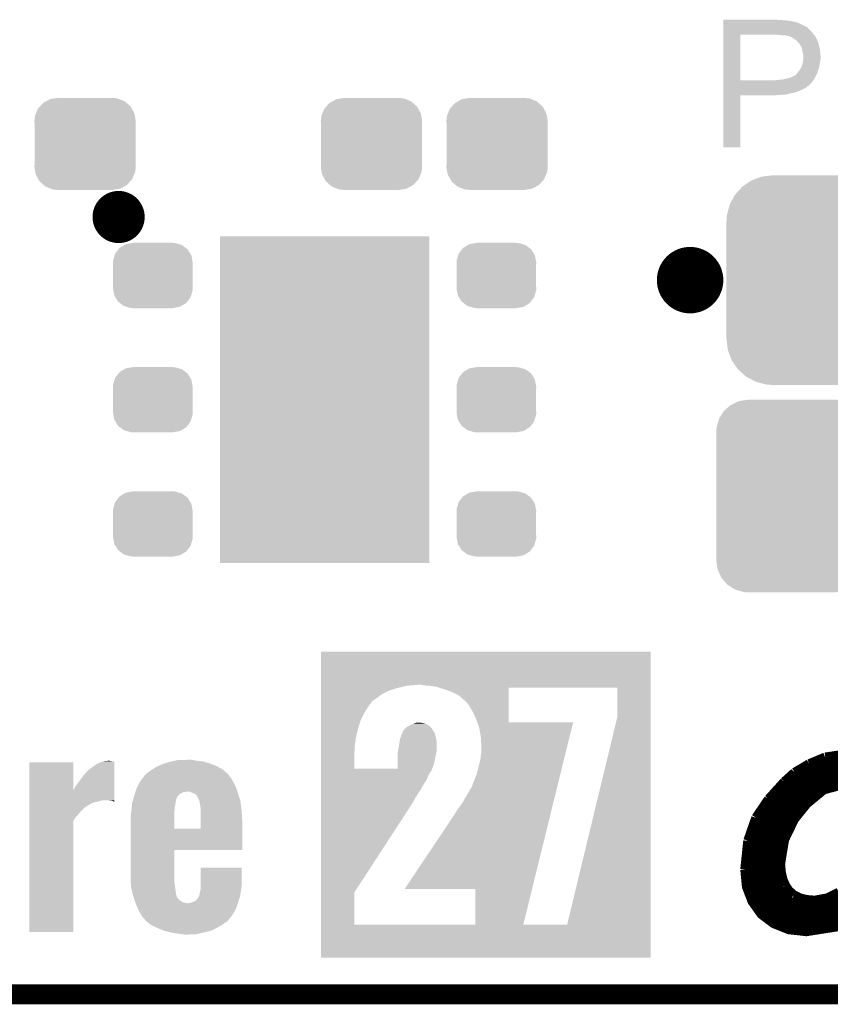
# Model space of a CAD drawing. Extents: x -1.3 to 24.2, y -6.4 to 36.7.
# Tile 7 of 38: x 9.1 to 15.3, y -6.4 to 1.1. Entities that reach past the tile are written whole.
import ezdxf

# ---------------------------------------------------------------- set-up
doc = ezdxf.new("R2010")
doc.units = 0
doc.layers.get('0').update_dxf_attribs({"linetype": 'CONTINUOUS'})
for name, color, linetype in [('PRESSURE_27_CLICK_V100_GKO', 5, 'CONTINUOUS'), ('PRESSURE_27_CLICK_V100_GTO', 14, 'CONTINUOUS'), ('PRESSURE_27_CLICK_V100_GTS', 12, 'CONTINUOUS')]:
    doc.layers.add(name, color=color, linetype=linetype)

# ---------------------------------------------------------------- blocks, each defined once
blk = doc.blocks.new('CUSTOM_67')
for points in [[(-0.34504, 0.286174), (-0.320744, 0.31339), (0.348152, 0.286174), (0.317222, 0.31339)], [(-0.320744, 0.31339), (-0.298526, 0.325596), (0.317222, 0.31339), (0.30335, 0.325596)], [(-0.298526, 0.325596), (-0.268438, 0.342124), (0.30335, 0.325596), (0.2622, 0.342124)], [(-0.268438, 0.342124), (-0.233628, 0.347838), (0.2622, 0.342124), (0.247972, 0.347838)], [(-0.233628, 0.347838), (-0.20955, 0.35179), (0.247972, 0.347838), (0.20955, 0.35179)], [(-0.383124, 0.213652), (-0.37475, 0.234078), (0.380766, 0.213652), (0.377262, 0.234078)], [(-0.37475, 0.234078), (-0.360486, 0.26887), (0.377262, 0.234078), (0.357822, 0.26887)], [(-0.360486, 0.26887), (-0.34504, 0.286174), (0.357822, 0.26887), (0.348152, 0.286174)], [(-0.38735, 0.17526), (-0.383124, 0.213652), (0.38735, 0.17526), (0.380766, 0.213652)], [(-0.38608, 0.154124), (-0.38735, 0.17526), (0.38608, 0.154124), (0.38735, 0.17526)], [(-0.38608, -0.154124), (-0.38608, 0.154124), (0.38608, -0.154124), (0.38608, 0.154124)], [(-0.38735, -0.17526), (-0.38608, -0.154124), (0.38735, -0.17526), (0.38608, -0.154124)], [(-0.380764, -0.213652), (-0.38735, -0.17526), (0.383124, -0.213652), (0.38735, -0.17526)], [(-0.377262, -0.234078), (-0.380764, -0.213652), (0.374748, -0.234078), (0.383124, -0.213652)], [(-0.35782, -0.26887), (-0.377262, -0.234078), (0.360486, -0.26887), (0.374748, -0.234078)], [(-0.348152, -0.286174), (-0.35782, -0.26887), (0.345038, -0.286174), (0.360486, -0.26887)], [(-0.31722, -0.31339), (-0.348152, -0.286174), (0.320744, -0.31339), (0.345038, -0.286174)], [(-0.30335, -0.325596), (-0.31722, -0.31339), (0.298524, -0.325596), (0.320744, -0.31339)], [(-0.262198, -0.342124), (-0.30335, -0.325596), (0.268438, -0.342124), (0.298524, -0.325596)], [(-0.247972, -0.347838), (-0.262198, -0.342124), (0.233626, -0.347838), (0.268438, -0.342124)], [(-0.20955, -0.35179), (-0.247972, -0.347838), (0.20955, -0.35179), (0.233626, -0.347838)]]:
    blk.add_solid(points)
blk = doc.blocks.new('CUSTOM_70')
for points in [[(-0.518606, 0.650592), (-0.486794, 0.678626), (0.515276, 0.650592), (0.490572, 0.678626)], [(-0.486794, 0.678626), (-0.465932, 0.697008), (0.490572, 0.678626), (0.461224, 0.697008)], [(-0.465932, 0.697008), (-0.425122, 0.715892), (0.461224, 0.697008), (0.431072, 0.715892)], [(-0.425122, 0.715892), (-0.402214, 0.726492), (0.431072, 0.715892), (0.392864, 0.726492)], [(-0.402214, 0.726492), (-0.346074, 0.73466), (0.392864, 0.726492), (0.36342, 0.73466)], [(-0.346074, 0.73466), (-0.33274, 0.7366), (0.36342, 0.73466), (0.33274, 0.7366)], [(-0.555872, 0.591092), (-0.53404, 0.625952), (0.55312, 0.591092), (0.536988, 0.625952)], [(-0.53404, 0.625952), (-0.518606, 0.650592), (0.536988, 0.625952), (0.515276, 0.650592)], [(-0.57464, 0.52344), (-0.563878, 0.562234), (0.572118, 0.52344), (0.566472, 0.562234)], [(-0.563878, 0.562234), (-0.555872, 0.591092), (0.566472, 0.562234), (0.55312, 0.591092)], [(-0.57658, 0.49276), (-0.57464, 0.52344), (0.57658, 0.49276), (0.572118, 0.52344)], [(-0.57658, -0.49276), (-0.57658, 0.49276), (0.57658, -0.49276), (0.57658, 0.49276)], [(-0.572116, -0.52344), (-0.57658, -0.49276), (0.57464, -0.52344), (0.57658, -0.49276)], [(-0.566472, -0.562234), (-0.572116, -0.52344), (0.563876, -0.562234), (0.57464, -0.52344)], [(-0.553118, -0.591092), (-0.566472, -0.562234), (0.555872, -0.591092), (0.563876, -0.562234)], [(-0.536988, -0.625952), (-0.553118, -0.591092), (0.534038, -0.625952), (0.555872, -0.591092)], [(-0.515274, -0.650592), (-0.536988, -0.625952), (0.518606, -0.650592), (0.534038, -0.625952)], [(-0.490572, -0.678626), (-0.515274, -0.650592), (0.486792, -0.678626), (0.518606, -0.650592)], [(-0.461222, -0.697008), (-0.490572, -0.678626), (0.465932, -0.697008), (0.486792, -0.678626)], [(-0.431072, -0.715892), (-0.461222, -0.697008), (0.42512, -0.715892), (0.465932, -0.697008)], [(-0.392862, -0.726492), (-0.431072, -0.715892), (0.402214, -0.726492), (0.42512, -0.715892)], [(-0.36342, -0.73466), (-0.392862, -0.726492), (0.346072, -0.73466), (0.402214, -0.726492)], [(-0.33274, -0.7366), (-0.36342, -0.73466), (0.33274, -0.7366), (0.346072, -0.73466)]]:
    blk.add_solid(points)
blk = doc.blocks.new('CUSTOM_71')
for points in [[(-0.254768, 0.210758), (-0.218054, 0.233), (0.251368, 0.210758), (0.222016, 0.233)], [(-0.218054, 0.233), (-0.20777, 0.23923), (0.222016, 0.233), (0.200324, 0.23923)], [(-0.20777, 0.23923), (-0.157486, 0.248168), (0.200324, 0.23923), (0.169202, 0.248168)], [(-0.157486, 0.248168), (-0.15367, 0.248846), (0.169202, 0.248168), (0.15367, 0.248846)], [(-0.15367, 0.248846), (-0.15367, 0.25019), (0.15367, 0.248846), (0.15367, 0.25019)], [(-0.303986, 0.114586), (-0.29256, 0.153072), (0.301898, 0.114586), (0.2947, 0.153072)], [(-0.29256, 0.153072), (-0.288346, 0.167262), (0.2947, 0.153072), (0.28593, 0.167262)], [(-0.288346, 0.167262), (-0.263218, 0.199814), (0.28593, 0.167262), (0.26581, 0.199814)], [(-0.263218, 0.199814), (-0.254768, 0.210758), (0.26581, 0.199814), (0.251368, 0.210758)], [(-0.3048, 0.09906), (-0.303986, 0.114586), (0.3048, 0.09906), (0.301898, 0.114586)], [(-0.30353, 0.079592), (-0.3048, 0.09906), (0.30353, 0.079592), (0.3048, 0.09906)], [(-0.30353, -0.079592), (-0.30353, 0.079592), (0.30353, -0.079592), (0.30353, 0.079592)], [(-0.3048, -0.09906), (-0.30353, -0.079592), (0.3048, -0.09906), (0.30353, -0.079592)], [(-0.301896, -0.114586), (-0.3048, -0.09906), (0.303986, -0.114586), (0.3048, -0.09906)], [(-0.2947, -0.153072), (-0.301896, -0.114586), (0.292558, -0.153072), (0.303986, -0.114586)], [(-0.285928, -0.167262), (-0.2947, -0.153072), (0.288346, -0.167262), (0.292558, -0.153072)], [(-0.26581, -0.199814), (-0.285928, -0.167262), (0.263216, -0.199814), (0.288346, -0.167262)], [(-0.251366, -0.210758), (-0.26581, -0.199814), (0.254768, -0.210758), (0.263216, -0.199814)], [(-0.222016, -0.233), (-0.251366, -0.210758), (0.218052, -0.233), (0.254768, -0.210758)], [(-0.200322, -0.23923), (-0.222016, -0.233), (0.20777, -0.23923), (0.218052, -0.233)], [(-0.169202, -0.248168), (-0.200322, -0.23923), (0.157484, -0.248168), (0.20777, -0.23923)], [(-0.15367, -0.248846), (-0.169202, -0.248168), (0.15367, -0.248846), (0.157484, -0.248168)], [(-0.15367, -0.25019), (-0.15367, -0.248846), (0.15367, -0.25019), (0.15367, -0.248846)]]:
    blk.add_solid(points)
blk = doc.blocks.new('CUSTOM_73')
for points in [[(-0.44566, 0.738152), (-0.412794, 0.76087), (0.45012, 0.738152), (0.407388, 0.76087)], [(-0.412794, 0.76087), (-0.368484, 0.777768), (0.407388, 0.76087), (0.3756, 0.777768)], [(-0.368484, 0.777768), (-0.333938, 0.790942), (0.3756, 0.777768), (0.32361, 0.790942)], [(-0.333938, 0.790942), (-0.273256, 0.798498), (0.32361, 0.790942), (0.29379, 0.798498)], [(-0.273256, 0.798498), (-0.25019, 0.80137), (0.29379, 0.798498), (0.25019, 0.80137)], [(-0.538216, 0.649738), (-0.50967, 0.681926), (0.53514, 0.649738), (0.51306, 0.681926)], [(-0.50967, 0.681926), (-0.482218, 0.71288), (0.51306, 0.681926), (0.47841, 0.71288)], [(-0.482218, 0.71288), (-0.44566, 0.738152), (0.47841, 0.71288), (0.45012, 0.738152)], [(-0.577562, 0.575076), (-0.55793, 0.61233), (0.574852, 0.575076), (0.560798, 0.61233)], [(-0.55793, 0.61233), (-0.538216, 0.649738), (0.560798, 0.61233), (0.53514, 0.649738)], [(-0.597996, 0.49319), (-0.587972, 0.533366), (0.595442, 0.49319), (0.590586, 0.533366)], [(-0.587972, 0.533366), (-0.577562, 0.575076), (0.590586, 0.533366), (0.574852, 0.575076)], [(-0.60071, 0.44958), (-0.597996, 0.49319), (0.60071, 0.44958), (0.595442, 0.49319)], [(-0.60198, -0.44958), (-0.60198, 0.44958), (0.60198, -0.44958), (0.60198, 0.44958)], [(-0.59544, -0.49319), (-0.60071, -0.44958), (0.597996, -0.49319), (0.60071, -0.44958)], [(-0.590586, -0.533366), (-0.59544, -0.49319), (0.58797, -0.533366), (0.597996, -0.49319)], [(-0.57485, -0.575076), (-0.590586, -0.533366), (0.577562, -0.575076), (0.58797, -0.533366)], [(-0.560798, -0.61233), (-0.57485, -0.575076), (0.557928, -0.61233), (0.577562, -0.575076)], [(-0.535138, -0.649738), (-0.560798, -0.61233), (0.538216, -0.649738), (0.557928, -0.61233)], [(-0.51306, -0.681926), (-0.535138, -0.649738), (0.509668, -0.681926), (0.538216, -0.649738)], [(-0.478408, -0.71288), (-0.51306, -0.681926), (0.482218, -0.71288), (0.509668, -0.681926)], [(-0.45012, -0.738152), (-0.478408, -0.71288), (0.445658, -0.738152), (0.482218, -0.71288)], [(-0.407386, -0.76087), (-0.45012, -0.738152), (0.412794, -0.76087), (0.445658, -0.738152)], [(-0.3756, -0.777768), (-0.407386, -0.76087), (0.368482, -0.777768), (0.412794, -0.76087)], [(-0.323608, -0.790942), (-0.3756, -0.777768), (0.333938, -0.790942), (0.368482, -0.777768)], [(-0.29379, -0.798498), (-0.323608, -0.790942), (0.273254, -0.798498), (0.333938, -0.790942)], [(-0.25019, -0.80137), (-0.29379, -0.798498), (0.25019, -0.80137), (0.273254, -0.798498)]]:
    blk.add_solid(points)
blk = doc.blocks.new('RECTANGLE_58')
blk.add_solid([(0.8001, 1.24968), (0.8001, -1.24968), (-0.8001, 1.24968), (-0.8001, -1.24968)])

msp = doc.modelspace()

# ---------------------------------------------------------------- linework, layer by layer
at = {"layer": 'PRESSURE_27_CLICK_V100_GKO', "const_width": 0.1524}
msp.add_lwpolyline([(-1.27, -6.35), (21.59, -6.35)], dxfattribs=at)
at = {"layer": 'PRESSURE_27_CLICK_V100_GTO'}
for points, const_width in [([(9.75614, -0.4064, 1), (9.95426, -0.4064, 1)], 0.20066), ([(14.097, -0.889, 1), (14.351, -0.889, 1)], 0.254)]:
    msp.add_lwpolyline(points, format="xyb", close=True, dxfattribs=dict(at, const_width=const_width))
at = {"layer": 'PRESSURE_27_CLICK_V100_GTO', "const_width": 0.0762}
for points in [[(15.13586, -4.58978), (15.25778, -4.53898)], [(15.25778, -4.53898), (15.3797, -4.5212)], [(15.0241, -4.65582), (15.13586, -4.58978)], [(15.14856, -4.58216), (15.66164, -4.58216)], [(14.94536, -4.72694), (15.0241, -4.65582)], [(15.02156, -4.65836), (15.75562, -4.65836)], [(14.82598, -4.85902), (14.94536, -4.72694)], [(14.91234, -5.35178), (14.94282, -5.16636), (15.01902, -5.00888), (15.11554, -4.8895), (15.24508, -4.78282), (15.38986, -4.74472), (15.46606, -4.75488), (15.50416, -4.78282), (15.52702, -4.8133), (15.54226, -4.84886), (15.5702, -4.8768), (15.61846, -4.8895), (15.748, -4.84886), (15.78864, -4.74472)], [(14.93774, -4.73456), (15.78864, -4.73456)], [(14.86662, -4.81076), (15.2019, -4.81076)], [(14.72946, -5.00126), (14.82598, -4.85902)], [(14.80312, -4.88696), (15.11808, -4.88696)], [(14.6685, -5.17652), (14.72946, -5.00126)], [(14.75232, -4.96316), (15.05204, -4.96316)], [(14.71168, -5.03936), (15.00124, -5.03936)], [(14.68374, -5.11556), (14.96314, -5.11556)], [(14.64564, -5.39496), (14.6685, -5.17652)], [(14.66342, -5.19176), (14.9352, -5.19176)], [(14.65072, -5.26796), (14.91742, -5.26796)], [(14.64564, -5.34416), (14.91234, -5.34416)], [(14.91234, -5.35178), (14.91742, -5.41528)], [(14.64564, -5.39496), (14.65834, -5.52704), (14.70152, -5.6388), (14.7701, -5.73532), (14.86408, -5.80644), (14.97838, -5.85216), (15.113, -5.8674), (15.3543, -5.8293), (15.55242, -5.72008), (15.66164, -5.62102), (15.74038, -5.51942), (15.78864, -5.43306), (15.80642, -5.3848)], [(14.64564, -5.42036), (14.91742, -5.42036)], [(14.91742, -5.41528), (14.93012, -5.47116)], [(14.65326, -5.49656), (14.93774, -5.49656)], [(14.93012, -5.47116), (14.95044, -5.51942)], [(14.95044, -5.51942), (14.97838, -5.56006)], [(14.67358, -5.57276), (14.99108, -5.57276)], [(14.97838, -5.56006), (15.01648, -5.59308)], [(15.01648, -5.59308), (15.0622, -5.61594)], [(15.27302, -5.61594), (15.36192, -5.57276)], [(14.7066, -5.64896), (15.63624, -5.64896)], [(15.0622, -5.61594), (15.11554, -5.62864)], [(15.11554, -5.62864), (15.1765, -5.63372)], [(15.1765, -5.63372), (15.27302, -5.61594)], [(14.76248, -5.72516), (15.5448, -5.72516)], [(14.85646, -5.80136), (15.42034, -5.80136)]]:
    msp.add_lwpolyline(points, dxfattribs=at)
at = {"layer": 'PRESSURE_27_CLICK_V100_GTO'}
for points in [[(14.47802, 1.09982), (14.478022, 1.10236), (14.899642, 1.09982), (14.87932, 1.10236)], [(14.47802, 1.09474), (14.47802, 1.09982), (14.9733, 1.09474), (14.9225, 1.09982)], [(14.47802, 1.0922), (14.47802, 1.09474), (14.993622, 1.0922), (14.9733, 1.09474)], [(14.47802, 1.08966), (14.47802, 1.0922), (15.00632, 1.08966), (14.996162, 1.0922)], [(14.47802, 1.08712), (14.47802, 1.08966), (15.01902, 1.08712), (15.00632, 1.08966)], [(14.47802, 1.07696), (14.47802, 1.08712), (15.05458, 1.07696), (15.01902, 1.08712)], [(14.47802, 1.05664), (14.47802, 1.07696), (15.095218, 1.05664), (15.05458, 1.07696)], [(14.47802, 1.046478), (14.47802, 1.05664), (15.113, 1.046478), (15.095218, 1.05664)], [(14.47801, 0.637562), (14.478018, 0.98806), (14.60754, 0.637562), (14.607562, 0.98806)], [(14.478018, 1.00838), (14.47802, 1.03124), (15.15364, 1.00838), (15.130782, 1.03124)], [(14.478018, 0.99314), (14.478018, 1.00838), (15.16634, 0.99314), (15.15364, 1.00838)], [(14.478018, 0.98806), (14.478018, 0.99314), (15.170694, 0.98806), (15.16634, 0.99314)], [(14.47802, 1.04394), (14.47802, 1.046478), (15.115544, 1.04394), (15.113, 1.046478)], [(14.47802, 1.041396), (14.47802, 1.04394), (15.123162, 1.041396), (15.115544, 1.04394)], [(14.47802, 1.03124), (14.47802, 1.041396), (15.130782, 1.03124), (15.123162, 1.041396)], [(14.91234, 0.98552), (14.88694, 0.98806), (15.172872, 0.98552), (15.170694, 0.98806)], [(14.932662, 0.98298), (14.91234, 0.98552), (15.175048, 0.98298), (15.172872, 0.98552)], [(14.970762, 0.9779), (14.950442, 0.98298), (15.179402, 0.9779), (15.175048, 0.98298)], [(14.975844, 0.977898), (14.970762, 0.9779), (15.179404, 0.977898), (15.179402, 0.9779)], [(14.982618, 0.975358), (14.975844, 0.977898), (15.18158, 0.975358), (15.179404, 0.977898)], [(14.99616, 0.97028), (14.982618, 0.975358), (15.183838, 0.97028), (15.18158, 0.975358)], [(15.0114, 0.96266), (14.99616, 0.97028), (15.187226, 0.96266), (15.183838, 0.97028)], [(15.0241, 0.9525), (15.0114, 0.96266), (15.191742, 0.9525), (15.187226, 0.96266)], [(15.02728, 0.949956), (15.0241, 0.9525), (15.19428, 0.949956), (15.191742, 0.9525)], [(15.0368, 0.94234), (15.02728, 0.949956), (15.19682, 0.94234), (15.19428, 0.949956)], [(15.049498, 0.929642), (15.0368, 0.94234), (15.2019, 0.929642), (15.19682, 0.94234)], [(15.05204, 0.9271), (15.049498, 0.929642), (15.202748, 0.9271), (15.2019, 0.929642)], [(15.05713, 0.91948), (15.05204, 0.9271), (15.205286, 0.91948), (15.202748, 0.9271)], [(15.059666, 0.919468), (15.05713, 0.91948), (15.20529, 0.919468), (15.205286, 0.91948)], [(15.062564, 0.9144), (15.059666, 0.919468), (15.206978, 0.9144), (15.20529, 0.919468)], [(15.06982, 0.9017), (15.062564, 0.9144), (15.210156, 0.9017), (15.206978, 0.9144)], [(15.073632, 0.89408), (15.06982, 0.9017), (15.21206, 0.89408), (15.210156, 0.9017)], [(15.077442, 0.886458), (15.073632, 0.89408), (15.213754, 0.886458), (15.21206, 0.89408)], [(15.081252, 0.871218), (15.077442, 0.886458), (15.21714, 0.871218), (15.213754, 0.886458)], [(15.08252, 0.86614), (15.081252, 0.871218), (15.217648, 0.86614), (15.21714, 0.871218)], [(15.08506, 0.8509), (15.08252, 0.86614), (15.219172, 0.8509), (15.217648, 0.86614)], [(15.09014, 0.825498), (15.08506, 0.8509), (15.221714, 0.825498), (15.219172, 0.8509)], [(15.076874, 0.746758), (15.082518, 0.759458), (15.21206, 0.746758), (15.214176, 0.759458)], [(15.082518, 0.759458), (15.083026, 0.762), (15.214176, 0.759458), (15.2146, 0.762)], [(15.083026, 0.762), (15.0876, 0.784858), (15.2146, 0.762), (15.21917, 0.784858)], [(15.0876, 0.784858), (15.08781, 0.787398), (15.21917, 0.784858), (15.21968, 0.787398)], [(15.08781, 0.787398), (15.088658, 0.797558), (15.21968, 0.787398), (15.21968, 0.797558)], [(15.088658, 0.797558), (15.089504, 0.807718), (15.21968, 0.797558), (15.22222, 0.807718)], [(15.089504, 0.807718), (15.09014, 0.81534), (15.22222, 0.807718), (15.22222, 0.81534)], [(15.09014, 0.820422), (15.09014, 0.825498), (15.22222, 0.820422), (15.221714, 0.825498)], [(15.09014, 0.81534), (15.09014, 0.820422), (15.22222, 0.81534), (15.22222, 0.820422)], [(15.026636, 0.67564), (15.029174, 0.678178), (15.187748, 0.67564), (15.1892, 0.678178)], [(15.029174, 0.678178), (15.044418, 0.693418), (15.1892, 0.678178), (15.19573, 0.693418)], [(15.044418, 0.693418), (15.045942, 0.695958), (15.19573, 0.693418), (15.19682, 0.695958)], [(15.045942, 0.695958), (15.052038, 0.706118), (15.19682, 0.695958), (15.199722, 0.706118)], [(15.052038, 0.706118), (15.058134, 0.71374), (15.199722, 0.706118), (15.2019, 0.71374)], [(15.058134, 0.71374), (15.0622, 0.718822), (15.2019, 0.71374), (15.203462, 0.718822)], [(15.0622, 0.718822), (15.07236, 0.7366), (15.203462, 0.718822), (15.208934, 0.7366)], [(15.07236, 0.7366), (15.076874, 0.746758), (15.208934, 0.7366), (15.21206, 0.746758)], [(14.47801, 0.63754), (14.47801, 0.637562), (14.869158, 0.63754), (14.60754, 0.637562)], [(14.47801, 0.624838), (14.47801, 0.63754), (15.156178, 0.624838), (15.165252, 0.63754)], [(14.47801, 0.609594), (14.47801, 0.624838), (15.14094, 0.609594), (15.156178, 0.624838)], [(14.47801, 0.607054), (14.47801, 0.609594), (15.140934, 0.607054), (15.14094, 0.609594)], [(14.47801, 0.59944), (14.47801, 0.607054), (15.133316, 0.59944), (15.140934, 0.607054)], [(14.869158, 0.63754), (14.879318, 0.64008), (15.165252, 0.63754), (15.167066, 0.64008)], [(14.889478, 0.64008), (14.902168, 0.642618), (15.167066, 0.64008), (15.16888, 0.642618)], [(14.902168, 0.642618), (14.90218, 0.64262), (15.16888, 0.642618), (15.16888, 0.64262)], [(14.90218, 0.64262), (14.927582, 0.64516), (15.16888, 0.64262), (15.170332, 0.64516)], [(14.927582, 0.64516), (14.95806, 0.65024), (15.170332, 0.64516), (15.173234, 0.65024)], [(14.95806, 0.65024), (14.986, 0.657858), (15.173234, 0.65024), (15.177588, 0.657858)], [(14.986, 0.657858), (15.01394, 0.67056), (15.177588, 0.657858), (15.184846, 0.67056)], [(15.01394, 0.67056), (15.026636, 0.67564), (15.184846, 0.67056), (15.187748, 0.67564)], [(14.478008, 0.56642), (14.47801, 0.58166), (15.07744, 0.56642), (15.107918, 0.58166)], [(14.478008, 0.5588), (14.478008, 0.56642), (15.05966, 0.5588), (15.07744, 0.56642)], [(14.478008, 0.54864), (14.478008, 0.5588), (15.036798, 0.54864), (15.05966, 0.5588)], [(14.478008, 0.54356), (14.478008, 0.54864), (15.01394, 0.54356), (15.036798, 0.54864)], [(14.478008, 0.53848), (14.478008, 0.54356), (14.98854, 0.53848), (15.01394, 0.54356)], [(14.478008, 0.53086), (14.478008, 0.53848), (14.960598, 0.53086), (14.98854, 0.53848)], [(14.478008, 0.52832), (14.478008, 0.53086), (14.93012, 0.52832), (14.960598, 0.53086)], [(14.478008, 0.52578), (14.478008, 0.52832), (14.89456, 0.52578), (14.93012, 0.52832)], [(14.47801, 0.596896), (14.47801, 0.59944), (15.125698, 0.596896), (15.133316, 0.59944)], [(14.47801, 0.58928), (14.47801, 0.596896), (15.118078, 0.58928), (15.125698, 0.596896)], [(14.47801, 0.58166), (14.47801, 0.58928), (15.107918, 0.58166), (15.118078, 0.58928)], [(14.478, 0.127022), (14.478008, 0.523218), (14.607518, 0.127022), (14.60754, 0.523218)], [(14.478008, 0.52324), (14.478008, 0.52578), (14.856462, 0.52324), (14.89456, 0.52578)], [(14.478008, 0.523218), (14.478008, 0.52324), (14.60754, 0.523218), (14.856462, 0.52324)], [(14.607518, 0.127), (14.478, 0.127022), (14.607518, 0.127), (14.607518, 0.127022)], [(11.402078, -3.98272), (11.40208, -3.728742), (13.921736, -3.98272), (13.92174, -3.728742)], [(11.40208, -3.728742), (11.402082, -3.72872), (13.92174, -3.728742), (11.402082, -3.72872)], [(11.402078, -3.99034), (11.402078, -3.98272), (12.059922, -3.99034), (12.148818, -3.98272)], [(12.186922, -3.9878), (12.169138, -3.98272), (13.921736, -3.9878), (13.921736, -3.98272)], [(12.2301, -3.99034), (12.186922, -3.9878), (13.921736, -3.99034), (13.921736, -3.9878)], [(11.402078, -4.00812), (11.402078, -3.99034), (11.98372, -4.00812), (12.059922, -3.99034)], [(11.402078, -4.028438), (11.402078, -4.00812), (11.920222, -4.028438), (11.98372, -4.00812)], [(11.402078, -4.05638), (11.402078, -4.028438), (11.86688, -4.05638), (11.920222, -4.028438)], [(11.402078, -4.08432), (11.402078, -4.05638), (11.82878, -4.08432), (11.86688, -4.05638)], [(12.283442, -3.99796), (12.2301, -3.99034), (13.921736, -3.99796), (13.921736, -3.99034)], [(12.30739, -4.00558), (12.283442, -3.99796), (13.921736, -4.00558), (13.921736, -3.99796)], [(12.33932, -4.01574), (12.30739, -4.00558), (12.83718, -4.01574), (12.837182, -4.00558)], [(12.39774, -4.03606), (12.33932, -4.01574), (12.837178, -4.03606), (12.83718, -4.01574)], [(12.45616, -4.064002), (12.39774, -4.03606), (12.837176, -4.064002), (12.837178, -4.03606)], [(12.50442, -4.10718), (12.45616, -4.064002), (12.837172, -4.10718), (12.837176, -4.064002)], [(13.66772, -4.005582), (12.837182, -4.00558), (13.921736, -4.005582), (13.921736, -4.00558)], [(13.66774, -4.229102), (13.66772, -4.005582), (13.921734, -4.229102), (13.921736, -4.005582)], [(11.402076, -4.191), (11.402078, -4.132578), (11.737342, -4.191), (11.775442, -4.132578)], [(11.402078, -4.107178), (11.402078, -4.08432), (11.795762, -4.107178), (11.82878, -4.08432)], [(11.402078, -4.12496), (11.402078, -4.107178), (11.78306, -4.12496), (11.795762, -4.107178)], [(11.402078, -4.132578), (11.402078, -4.12496), (11.775442, -4.132578), (11.78306, -4.12496)], [(12.52474, -4.127502), (12.50442, -4.10718), (12.83717, -4.127502), (12.837172, -4.10718)], [(12.54252, -4.15544), (12.52474, -4.127502), (12.837168, -4.15544), (12.83717, -4.127502)], [(11.402076, -4.25704), (11.402076, -4.191), (11.70432, -4.25704), (11.737342, -4.191)], [(12.56792, -4.19862), (12.54252, -4.15544), (12.837164, -4.19862), (12.837168, -4.15544)], [(12.58824, -4.24688), (12.56792, -4.19862), (12.83716, -4.24688), (12.837164, -4.19862)], [(11.402076, -4.325622), (11.402076, -4.25704), (11.684, -4.325622), (11.70432, -4.25704)], [(12.081088, -4.292598), (12.085318, -4.29006), (12.225016, -4.292598), (12.219434, -4.29006)], [(12.085318, -4.29006), (12.10564, -4.28244), (12.219434, -4.29006), (12.20267, -4.28244)], [(12.10564, -4.28244), (12.111572, -4.279898), (12.20267, -4.28244), (12.197078, -4.279898)], [(12.111572, -4.279898), (12.123418, -4.274822), (12.197078, -4.279898), (12.176768, -4.274822)], [(12.123418, -4.274822), (12.12343, -4.27482), (12.176768, -4.274822), (12.176758, -4.27482)], [(12.12343, -4.27482), (12.1412, -4.27228), (12.176758, -4.27482), (12.156438, -4.27228)], [(12.596804, -4.269718), (12.58824, -4.24688), (12.83716, -4.269718), (12.83716, -4.24688)], [(12.596814, -4.26974), (12.596804, -4.269718), (13.329892, -4.26974), (12.83716, -4.269718)], [(12.6111, -4.307842), (12.596814, -4.26974), (13.320506, -4.307842), (13.329892, -4.26974)], [(13.284182, -5.8166), (13.66774, -4.229102), (13.92172, -5.8166), (13.921734, -4.229102)], [(11.402074, -4.38912), (11.402076, -4.325622), (11.66876, -4.38912), (11.684, -4.325622)], [(12.0142, -4.373878), (12.01928, -4.36118), (12.27723, -4.373878), (12.274408, -4.36118)], [(12.01928, -4.36118), (12.02182, -4.356098), (12.274408, -4.36118), (12.273278, -4.356098)], [(12.02182, -4.356098), (12.024358, -4.351024), (12.273278, -4.356098), (12.270108, -4.351024)], [(12.024358, -4.351024), (12.02436, -4.345944), (12.270108, -4.351024), (12.266934, -4.345944)], [(12.02436, -4.345944), (12.031472, -4.33578), (12.266934, -4.345944), (12.26058, -4.33578)], [(12.031472, -4.33578), (12.042138, -4.320542), (12.26058, -4.33578), (12.251876, -4.320542)], [(12.042138, -4.320542), (12.04511, -4.317994), (12.251876, -4.320542), (12.25042, -4.317994)], [(12.04511, -4.317994), (12.04807, -4.315456), (12.25042, -4.317994), (12.250412, -4.315456)], [(12.04807, -4.315456), (12.053994, -4.310378), (12.250412, -4.315456), (12.242798, -4.310378)], [(12.053994, -4.310378), (12.059918, -4.3053), (12.242798, -4.310378), (12.23772, -4.3053)], [(12.059918, -4.3053), (12.081088, -4.292598), (12.23772, -4.3053), (12.225016, -4.292598)], [(12.6238, -4.37896), (12.6111, -4.307842), (13.302992, -4.37896), (13.320506, -4.307842)], [(11.402074, -4.44754), (11.402074, -4.38912), (11.66114, -4.44754), (11.66876, -4.38912)], [(11.99642, -4.460238), (12.0015, -4.42468), (12.28598, -4.460238), (12.28598, -4.42468)], [(12.0015, -4.42468), (12.002422, -4.4196), (12.28598, -4.42468), (12.28598, -4.4196)], [(12.002422, -4.4196), (12.005656, -4.401822), (12.28598, -4.4196), (12.28344, -4.401822)], [(12.005656, -4.401822), (12.00658, -4.39674), (12.28344, -4.401822), (12.282312, -4.39674)], [(12.00658, -4.39674), (12.0142, -4.373878), (12.282312, -4.39674), (12.27723, -4.373878)], [(12.62888, -4.460238), (12.6238, -4.37896), (13.282974, -4.460238), (13.302992, -4.37896)], [(11.402072, -4.625318), (11.402074, -4.51104), (11.65606, -4.625318), (11.65606, -4.51104)], [(11.402074, -4.47294), (11.402074, -4.44754), (11.6586, -4.47294), (11.66114, -4.44754)], [(11.402074, -4.493258), (11.402074, -4.47294), (11.6586, -4.493258), (11.6586, -4.47294)], [(11.402074, -4.51104), (11.402074, -4.493258), (11.65606, -4.51104), (11.6586, -4.493258)], [(11.988794, -4.52628), (11.9888, -4.498342), (12.27836, -4.52628), (12.284346, -4.498342)], [(11.9888, -4.498342), (11.990324, -4.490718), (12.284346, -4.498342), (12.28598, -4.490718)], [(11.990324, -4.490718), (11.99642, -4.460238), (12.28598, -4.490718), (12.28598, -4.460238)], [(12.6238, -4.52374), (12.62888, -4.498342), (13.267334, -4.52374), (13.27359, -4.498342)], [(12.62888, -4.498342), (12.62888, -4.460238), (13.27359, -4.498342), (13.282974, -4.460238)], [(9.171958, -4.785324), (9.17196, -4.577102), (9.509798, -4.785324), (9.50976, -4.577102)], [(9.17196, -4.577102), (9.171962, -4.57708), (9.50976, -4.577102), (9.171962, -4.57708)], [(9.67232, -4.59994), (9.69518, -4.5847), (9.822176, -4.59994), (9.822178, -4.5847)], [(9.69518, -4.5847), (9.720578, -4.57454), (9.822178, -4.5847), (9.822178, -4.57454)], [(9.720578, -4.57454), (9.737446, -4.56948), (9.822178, -4.57454), (9.82218, -4.56948)], [(9.737446, -4.56948), (9.745982, -4.56692), (9.82218, -4.56948), (9.80186, -4.56692)], [(9.745982, -4.56692), (9.773918, -4.56438), (9.80186, -4.56692), (9.786622, -4.56438)], [(10.156824, -4.60502), (10.1854, -4.59232), (10.604502, -4.60502), (10.572754, -4.59232)], [(10.1854, -4.59232), (10.208268, -4.584698), (10.572754, -4.59232), (10.5537, -4.584698)], [(10.208268, -4.584698), (10.23874, -4.574542), (10.5537, -4.584698), (10.519844, -4.574542)], [(10.23874, -4.574542), (10.260758, -4.56946), (10.519844, -4.574542), (10.502902, -4.56946)], [(10.260758, -4.56946), (10.28277, -4.56438), (10.502902, -4.56946), (10.45464, -4.56438)], [(10.28277, -4.56438), (10.304782, -4.5593), (10.45464, -4.56438), (10.429242, -4.5593)], [(10.304782, -4.5593), (10.38098, -4.55676), (10.429242, -4.5593), (10.416542, -4.55676)], [(11.98878, -4.6101), (11.988784, -4.58724), (12.25804, -4.6101), (12.265658, -4.58724)], [(11.988784, -4.58724), (11.988788, -4.55676), (12.265658, -4.58724), (12.27328, -4.55676)], [(11.988788, -4.55676), (11.988794, -4.52628), (12.27328, -4.55676), (12.27836, -4.52628)], [(12.59586, -4.653282), (12.62126, -4.55168), (13.23543, -4.653282), (13.260452, -4.55168)], [(12.62126, -4.55168), (12.6238, -4.52374), (13.260452, -4.55168), (13.267334, -4.52374)], [(9.585962, -4.676138), (9.626602, -4.63296), (9.822172, -4.676138), (9.822174, -4.63296)], [(9.626602, -4.63296), (9.67232, -4.59994), (9.822174, -4.63296), (9.822176, -4.59994)], [(10.063482, -4.668518), (10.07618, -4.65582), (10.693076, -4.668518), (10.679586, -4.65582)], [(10.07618, -4.65582), (10.10158, -4.63804), (10.679586, -4.65582), (10.660696, -4.63804)], [(10.10158, -4.63804), (10.109196, -4.632962), (10.660696, -4.63804), (10.6553, -4.632962)], [(10.109196, -4.632962), (10.13968, -4.61264), (10.6553, -4.632962), (10.618356, -4.61264)], [(10.13968, -4.61264), (10.156824, -4.60502), (10.618356, -4.61264), (10.604502, -4.60502)], [(11.402072, -4.62534), (11.402072, -4.625318), (11.988778, -4.62534), (11.65606, -4.625318)], [(11.402072, -4.627878), (11.402072, -4.62534), (12.250422, -4.627878), (12.251508, -4.62534)], [(11.402072, -4.638034), (11.402072, -4.627878), (12.247882, -4.638034), (12.250422, -4.627878)], [(11.402072, -4.643118), (11.402072, -4.638034), (12.242802, -4.643118), (12.247882, -4.638034)], [(11.402072, -4.6736), (11.402072, -4.643118), (12.22502, -4.6736), (12.242802, -4.643118)], [(11.988778, -4.62534), (11.98878, -4.6101), (12.251508, -4.62534), (12.25804, -4.6101)], [(12.593318, -4.668522), (12.59586, -4.655822), (13.231676, -4.668522), (13.234804, -4.655822)], [(12.59586, -4.655822), (12.59586, -4.653282), (13.234804, -4.655822), (13.23543, -4.653282)], [(9.53008, -4.75488), (9.55548, -4.71932), (9.822166, -4.75488), (9.822168, -4.71932)], [(9.55548, -4.71932), (9.585962, -4.676138), (9.822168, -4.71932), (9.822172, -4.676138)], [(10.00034, -4.759962), (10.020302, -4.72186), (10.74928, -4.759962), (10.72896, -4.72186)], [(10.020302, -4.72186), (10.040886, -4.693922), (10.72896, -4.72186), (10.713722, -4.693922)], [(10.040886, -4.693922), (10.050244, -4.681222), (10.713722, -4.693922), (10.701024, -4.681222)], [(10.050244, -4.681222), (10.055856, -4.673606), (10.701024, -4.681222), (10.69848, -4.673606)], [(10.055856, -4.673606), (10.055862, -4.673598), (10.69848, -4.673606), (10.698472, -4.673598)], [(10.055862, -4.673598), (10.063482, -4.668518), (10.698472, -4.673598), (10.693076, -4.668518)], [(11.402072, -4.70916), (11.402072, -4.6736), (12.20978, -4.70916), (12.22502, -4.6736)], [(11.402072, -4.74472), (11.402072, -4.70916), (12.18692, -4.74472), (12.20978, -4.70916)], [(12.55522, -4.762502), (12.57554, -4.70916), (13.20853, -4.762502), (13.221668, -4.70916)], [(12.57554, -4.70916), (12.5857, -4.68376), (13.221668, -4.70916), (13.227924, -4.68376)], [(12.5857, -4.68376), (12.593318, -4.668522), (13.227924, -4.68376), (13.231676, -4.668522)], [(9.171956, -4.86664), (9.171958, -4.785324), (9.822158, -4.86664), (9.822164, -4.785324)], [(9.509798, -4.785324), (9.517382, -4.777734), (9.822164, -4.785324), (9.822164, -4.777734)], [(9.517382, -4.777734), (9.519922, -4.767578), (9.822164, -4.777734), (9.822164, -4.767578)], [(9.519922, -4.767578), (9.53008, -4.75488), (9.822164, -4.767578), (9.822166, -4.75488)], [(9.97862, -4.818378), (9.983468, -4.80314), (10.322564, -4.818378), (10.353044, -4.80314)], [(9.983468, -4.80314), (9.984276, -4.8006), (10.353044, -4.80314), (10.373362, -4.8006)], [(9.984276, -4.8006), (9.99236, -4.775198), (10.764254, -4.8006), (10.754894, -4.775198)], [(9.99236, -4.775198), (10.00034, -4.759962), (10.754894, -4.775198), (10.74928, -4.759962)], [(10.41654, -4.80822), (10.398756, -4.8006), (10.76706, -4.80822), (10.764254, -4.8006)], [(10.4394, -4.818382), (10.41654, -4.80822), (10.770154, -4.818382), (10.76706, -4.80822)], [(11.40207, -4.80822), (11.402072, -4.78028), (12.14882, -4.80822), (12.166598, -4.78028)], [(11.40207, -4.833618), (11.40207, -4.80822), (12.133582, -4.833618), (12.14882, -4.80822)], [(11.402072, -4.78028), (11.402072, -4.74472), (12.166598, -4.78028), (12.18692, -4.74472)], [(12.5222, -4.81838), (12.55522, -4.762502), (13.194768, -4.81838), (13.20853, -4.762502)], [(9.171956, -4.86918), (9.171956, -4.86664), (9.720578, -4.86918), (9.735818, -4.86664)], [(9.171956, -4.87426), (9.171956, -4.86918), (9.7028, -4.87426), (9.720578, -4.86918)], [(9.171956, -4.88442), (9.171956, -4.87426), (9.659618, -4.88442), (9.7028, -4.87426)], [(9.171956, -4.90982), (9.171956, -4.88442), (9.613894, -4.90982), (9.659618, -4.88442)], [(9.799318, -4.86918), (9.773922, -4.86664), (9.822158, -4.86918), (9.822158, -4.86664)], [(9.817096, -4.874258), (9.799318, -4.86918), (9.822158, -4.874258), (9.822158, -4.86918)], [(9.819634, -4.876794), (9.817096, -4.874258), (9.822158, -4.876794), (9.822158, -4.874258)], [(9.822158, -4.8768), (9.819634, -4.876794), (9.822158, -4.8768), (9.822158, -4.876794)], [(9.95827, -4.89458), (9.95934, -4.884418), (10.28954, -4.89458), (10.29081, -4.884418)], [(9.95934, -4.884418), (9.962242, -4.87426), (10.29081, -4.884418), (10.29208, -4.87426)], [(9.962242, -4.87426), (9.966596, -4.859018), (10.29208, -4.87426), (10.294622, -4.859018)], [(9.966596, -4.859018), (9.9695, -4.848858), (10.294622, -4.859018), (10.2997, -4.848858)], [(9.9695, -4.848858), (9.971676, -4.841238), (10.2997, -4.848858), (10.302242, -4.841238)], [(9.971676, -4.841238), (9.97458, -4.83108), (10.302242, -4.841238), (10.310368, -4.83108)], [(9.97458, -4.83108), (9.975388, -4.82854), (10.310368, -4.83108), (10.3124, -4.82854)], [(9.975388, -4.82854), (9.97862, -4.818378), (10.3124, -4.82854), (10.322564, -4.818378)], [(10.454642, -4.831084), (10.4394, -4.818382), (10.77402, -4.831084), (10.770154, -4.818382)], [(10.45718, -4.836164), (10.454642, -4.831084), (10.775566, -4.836164), (10.77402, -4.831084)], [(10.457182, -4.838704), (10.45718, -4.836164), (10.776338, -4.838704), (10.775566, -4.836164)], [(10.471152, -4.866642), (10.457182, -4.838704), (10.78484, -4.866642), (10.776338, -4.838704)], [(10.47242, -4.869182), (10.471152, -4.866642), (10.785204, -4.869182), (10.78484, -4.866642)], [(10.48004, -4.91236), (10.47242, -4.869182), (10.791372, -4.91236), (10.785204, -4.869182)], [(11.40207, -4.846318), (11.40207, -4.833618), (12.123422, -4.846318), (12.133582, -4.833618)], [(11.40207, -4.85394), (11.40207, -4.846318), (12.12088, -4.85394), (12.123422, -4.846318)], [(11.40207, -4.89712), (11.40207, -4.85394), (12.095478, -4.89712), (12.12088, -4.85394)], [(12.47394, -4.899658), (12.491718, -4.87172), (13.17475, -4.899658), (13.18163, -4.87172)], [(12.491718, -4.87172), (12.504418, -4.846322), (13.18163, -4.87172), (13.187886, -4.846322)], [(12.504418, -4.846322), (12.51458, -4.83362), (13.187886, -4.846322), (13.191014, -4.83362)], [(12.51458, -4.83362), (12.5222, -4.81838), (13.191014, -4.83362), (13.194768, -4.81838)], [(9.171954, -4.937762), (9.171956, -4.922524), (9.580878, -4.937762), (9.593578, -4.922524)], [(9.171954, -4.950462), (9.171954, -4.937762), (9.565638, -4.950462), (9.580878, -4.937762)], [(9.171954, -4.97332), (9.171954, -4.950462), (9.547858, -4.97332), (9.565638, -4.950462)], [(9.171956, -4.909826), (9.171956, -4.90982), (9.611354, -4.909826), (9.613894, -4.90982)], [(9.171956, -4.917442), (9.171956, -4.909826), (9.603736, -4.917442), (9.611354, -4.909826)], [(9.171956, -4.922524), (9.171956, -4.917442), (9.593578, -4.922524), (9.603736, -4.917442)], [(9.94918, -4.97332), (9.952354, -4.94792), (10.28192, -4.97332), (10.28192, -4.94792)], [(9.952354, -4.94792), (9.95426, -4.93268), (10.28192, -4.94792), (10.28319, -4.93268)], [(9.95426, -4.93268), (9.955864, -4.91744), (10.28319, -4.93268), (10.28446, -4.91744)], [(9.955864, -4.91744), (9.95827, -4.89458), (10.28446, -4.91744), (10.28954, -4.89458)], [(10.48258, -4.930142), (10.48004, -4.91236), (10.793912, -4.930142), (10.791372, -4.91236)], [(10.482566, -5.019038), (10.482578, -4.93776), (10.80008, -5.019038), (10.795, -4.93776)], [(10.482578, -4.93776), (10.48258, -4.930142), (10.795, -4.93776), (10.793912, -4.930142)], [(11.402064, -5.572756), (11.40207, -4.89712), (11.656064, -5.572756), (12.095478, -4.89712)], [(12.42314, -4.97332), (12.44854, -4.93268), (13.156608, -4.97332), (13.166618, -4.93268)], [(12.44854, -4.93268), (12.47394, -4.899658), (13.166618, -4.93268), (13.17475, -4.899658)], [(9.17194, -5.872458), (9.171954, -5.021584), (9.509738, -5.872458), (9.50976, -5.021584)], [(9.171954, -4.993642), (9.171954, -4.97332), (9.52754, -4.993642), (9.547858, -4.97332)], [(9.171954, -5.021584), (9.171954, -4.993642), (9.50976, -5.021584), (9.52754, -4.993642)], [(9.94664, -4.986018), (9.94918, -4.97332), (10.28192, -4.986018), (10.28192, -4.97332)], [(9.94664, -5.082518), (9.94664, -4.986018), (10.28192, -5.082518), (10.28192, -4.986018)], [(10.482558, -5.08254), (10.482566, -5.019038), (10.800072, -5.08254), (10.80008, -5.019038)], [(12.042182, -5.54482), (12.42314, -4.97332), (13.015854, -5.54482), (13.156608, -4.97332)], [(9.94664, -5.08254), (9.94664, -5.082518), (10.482558, -5.08254), (10.28192, -5.082518)], [(9.94664, -5.2451), (9.94664, -5.08254), (10.800058, -5.2451), (10.800072, -5.08254)], [(9.94664, -5.245122), (9.94664, -5.2451), (10.28192, -5.245122), (10.800058, -5.2451)], [(9.94664, -5.44576), (9.94664, -5.245122), (10.28192, -5.44576), (10.28192, -5.245122)], [(10.48258, -5.52704), (10.4826, -5.382282), (10.795, -5.52704), (10.795, -5.382282)], [(10.4826, -5.382282), (10.482602, -5.38226), (10.795, -5.382282), (10.482602, -5.38226)], [(9.94825, -5.49402), (9.94664, -5.44576), (10.28192, -5.49402), (10.28192, -5.44576)], [(9.948928, -5.51434), (9.94825, -5.49402), (10.28446, -5.51434), (10.28192, -5.49402)], [(9.94918, -5.521958), (9.948928, -5.51434), (10.285604, -5.521958), (10.28446, -5.51434)], [(9.958776, -5.56514), (9.94918, -5.521958), (10.29208, -5.56514), (10.285604, -5.521958)], [(9.963292, -5.585462), (9.958776, -5.56514), (10.294622, -5.585462), (10.29208, -5.56514)], [(10.47496, -5.57784), (10.478768, -5.5626), (10.787062, -5.57784), (10.78992, -5.5626)], [(10.478768, -5.5626), (10.48004, -5.557518), (10.78992, -5.5626), (10.790646, -5.557518)], [(10.48004, -5.557518), (10.48258, -5.537198), (10.790646, -5.557518), (10.793548, -5.537198)], [(10.48258, -5.537198), (10.48258, -5.52704), (10.793548, -5.537198), (10.795, -5.52704)], [(12.58316, -5.544842), (12.042182, -5.54482), (13.01585, -5.544842), (13.015854, -5.54482)], [(12.583138, -5.816574), (12.58316, -5.544842), (12.948926, -5.816574), (13.01585, -5.544842)], [(9.96442, -5.59054), (9.963292, -5.585462), (10.296316, -5.59054), (10.294622, -5.585462)], [(9.97008, -5.608324), (9.96442, -5.59054), (10.30224, -5.608324), (10.296316, -5.59054)], [(9.970888, -5.610866), (9.97008, -5.608324), (10.302246, -5.610866), (10.30224, -5.608324)], [(9.976544, -5.62864), (9.970888, -5.610866), (10.32002, -5.62864), (10.302246, -5.610866)], [(9.9822, -5.646422), (9.976544, -5.62864), (10.345422, -5.646422), (10.32002, -5.62864)], [(10.40892, -5.648958), (10.436862, -5.638798), (10.768586, -5.648958), (10.771634, -5.638798)], [(10.436862, -5.638798), (10.45718, -5.621018), (10.771634, -5.638798), (10.776966, -5.621018)], [(10.45718, -5.621018), (10.46226, -5.613398), (10.776966, -5.621018), (10.779252, -5.613398)], [(10.46226, -5.613398), (10.467338, -5.603242), (10.779252, -5.613398), (10.7823, -5.603242)], [(10.467338, -5.603242), (10.47242, -5.593078), (10.7823, -5.603242), (10.784204, -5.593078)], [(10.47242, -5.593078), (10.47496, -5.57784), (10.784204, -5.593078), (10.787062, -5.57784)], [(11.402062, -5.816578), (11.402064, -5.572756), (11.65606, -5.816578), (11.656064, -5.572756)], [(9.98327, -5.64896), (9.9822, -5.646422), (10.35812, -5.64896), (10.345422, -5.646422)], [(9.985408, -5.65404), (9.98327, -5.64896), (10.380982, -5.65404), (10.35812, -5.64896)], [(10.00252, -5.69468), (9.985408, -5.65404), (10.752088, -5.69468), (10.767062, -5.65404)], [(10.006332, -5.702302), (10.00252, -5.69468), (10.74928, -5.702302), (10.752088, -5.69468)], [(10.0203, -5.730238), (10.006332, -5.702302), (10.732206, -5.730238), (10.74928, -5.702302)], [(10.386062, -5.65404), (10.40892, -5.648958), (10.767062, -5.65404), (10.768586, -5.648958)], [(10.031616, -5.74802), (10.0203, -5.730238), (10.72134, -5.74802), (10.732206, -5.730238)], [(10.03808, -5.758178), (10.031616, -5.74802), (10.712974, -5.758178), (10.72134, -5.74802)], [(10.053316, -5.773418), (10.03808, -5.758178), (10.700424, -5.773418), (10.712974, -5.758178)], [(10.05586, -5.781034), (10.053316, -5.773418), (10.694152, -5.781034), (10.700424, -5.773418)], [(10.068056, -5.791198), (10.05586, -5.781034), (10.685782, -5.791198), (10.694152, -5.781034)], [(10.071108, -5.793742), (10.068056, -5.791198), (10.683238, -5.793742), (10.685782, -5.791198)], [(10.083296, -5.8039), (10.071108, -5.793742), (10.66546, -5.8039), (10.683238, -5.793742)], [(10.10158, -5.81914), (10.083296, -5.8039), (10.64804, -5.81914), (10.66546, -5.8039)], [(10.10692, -5.821682), (10.10158, -5.81914), (10.645136, -5.821682), (10.64804, -5.81914)], [(10.144252, -5.83946), (10.10692, -5.821682), (10.60958, -5.83946), (10.645136, -5.821682)], [(10.15492, -5.84454), (10.144252, -5.83946), (10.599984, -5.84454), (10.60958, -5.83946)], [(10.201602, -5.862322), (10.15492, -5.84454), (10.566396, -5.862322), (10.599984, -5.84454)], [(10.208258, -5.864858), (10.201602, -5.862322), (10.555742, -5.864858), (10.566396, -5.862322)], [(10.248902, -5.87502), (10.208258, -5.864858), (10.51306, -5.87502), (10.555742, -5.864858)], [(11.40206, -6.070578), (11.402062, -5.8166), (13.921718, -6.070578), (13.92172, -5.8166)], [(11.402062, -5.8166), (11.402062, -5.816578), (12.583138, -5.8166), (11.65606, -5.816578)], [(12.583138, -5.8166), (12.583138, -5.816574), (13.284182, -5.8166), (12.948926, -5.816574)], [(9.509738, -5.87248), (9.17194, -5.872458), (9.509738, -5.87248), (9.509738, -5.872458)], [(10.25906, -5.87756), (10.248902, -5.87502), (10.502476, -5.87756), (10.51306, -5.87502)], [(10.30478, -5.88518), (10.25906, -5.87756), (10.470724, -5.88518), (10.502476, -5.87756)], [(10.34542, -5.89026), (10.30478, -5.88518), (10.449558, -5.89026), (10.470724, -5.88518)], [(10.358118, -5.8928), (10.34542, -5.89026), (10.38098, -5.8928), (10.449558, -5.89026)], [(13.921718, -6.0706), (11.40206, -6.070578), (13.921718, -6.0706), (13.921718, -6.070578)]]:
    msp.add_solid(points, dxfattribs=at)

# ---------------------------------------------------------------- block references
at = {"layer": 'PRESSURE_27_CLICK_V100_GTS'}
for name, p in [('CUSTOM_67', (9.59866, 0.1524)), ('CUSTOM_67', (11.78814, 0.1524)), ('CUSTOM_67', (12.74826, 0.1524)), ('CUSTOM_73', (15.10284, -0.889)), ('RECTANGLE_58', (11.43, -1.8034)), ('CUSTOM_71', (10.11682, -0.85344)), ('CUSTOM_71', (12.74318, -0.85344)), ('CUSTOM_71', (10.11682, -1.8034)), ('CUSTOM_71', (12.74318, -1.8034)), ('CUSTOM_70', (15.00124, -2.54)), ('CUSTOM_71', (10.11682, -2.75336)), ('CUSTOM_71', (12.74318, -2.75336))]:
    msp.add_blockref(name, p, dxfattribs=at)

doc.saveas('drawing.dxf')
